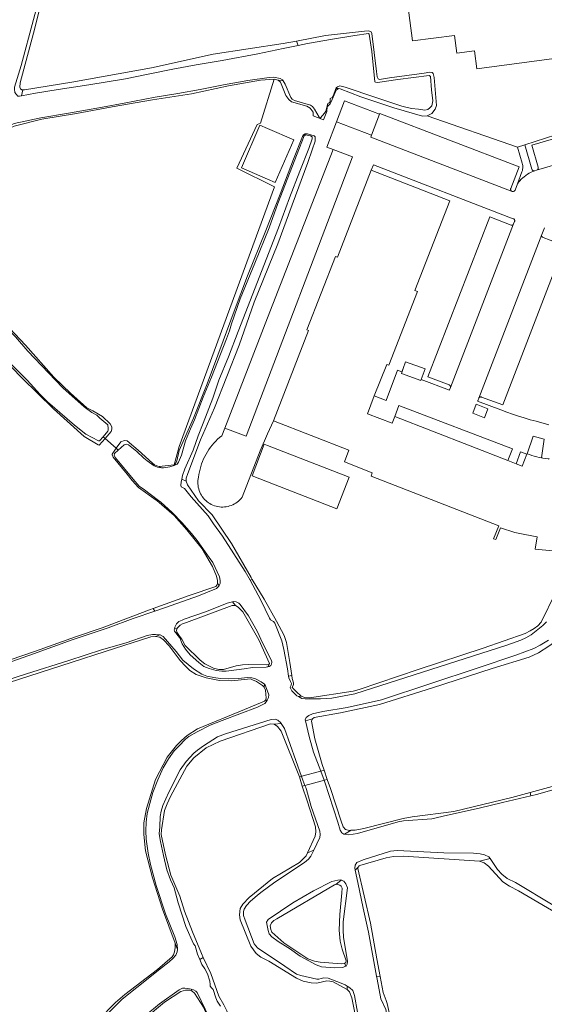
# Model space of a CAD drawing. Header units: metres. Extents: x 89888 to 94270, y 464165 to 468904.
# Tile 70 of 256: x 91450 to 91555, y 465782 to 465979. Entities that reach past the tile are written whole.
import ezdxf

# ---------------------------------------------------------------- set-up
doc = ezdxf.new("R2010")
doc.units = ezdxf.units.M
for name, color, linetype, lineweight in [('B_BEBOUWINGSGRENS_0', 251, 'CONTINUOUS', 13), ('G_GRENS_ALGEMEEN_0', 251, 'CONTINUOUS', 13), ('K_KUNSTWERKGRENS_1', 251, 'CONTINUOUS', 13), ('T_CULTUURGRENS_0', 251, 'CONTINUOUS', 13), ('T_HEK_LIJN_0', 251, 'CONTINUOUS', 13), ('V_WEGGRENS_0', 251, 'CONTINUOUS', 13), ('W_WATERGRENS_0', 251, 'CONTINUOUS', 13)]:
    doc.layers.add(name, color=color, linetype=linetype, lineweight=lineweight)

# ---------------------------------------------------------------- blocks, each defined once
blk = doc.blocks.new('OGT_BLOK4_ACAD_1_FMEBLOCK26')
at = {"layer": 'V_WEGGRENS_0'}
for points in [[(-11.38, -44.7), (-7.81, -33.44), (-5.23, -25.18), (-2.83, -17.35), (-0.98, -10.82), (0.58, -5.17), (2.12, 1.23), (3.44, 7.06), (4.63, 12.94), (5.59, 17.92), (6.57, 23.12), (8.08, 30.93), (9.84, 38.69), (11.28, 44.7)], [(11.38, 44.7), (9.94, 38.67), (8.18, 30.91), (6.67, 23.11), (5.69, 17.9), (4.73, 12.92), (3.53, 7.04), (2.22, 1.21), (0.68, -5.2), (0, -7.66)]]:
    blk.add_lwpolyline(points, dxfattribs=at)

msp = doc.modelspace()

# ---------------------------------------------------------------- linework, layer by layer
at = {"layer": 'B_BEBOUWINGSGRENS_0'}
for p, q in [((91525.41, 465899.91), (91548.05, 465891.09)), ((91548.05, 465891.09), (91549.68, 465890.46)), ((91551.84, 465892.37), (91551.88, 465892.47))]:
    msp.add_line(p, q, dxfattribs=at)
for points in [[(91527.73, 465984.79), (91529, 465975.04), (91537.35, 465976.14), (91537.82, 465972.57), (91541.39, 465973.03), (91541.85, 465969.48), (91561.29, 465972.03), (91560.82, 465975.6), (91564.38, 465976.08), (91563.92, 465979.64)], [(91500, 465957.49), (91498.45, 465958.16), (91494.76, 465949.62)], [(91494.76, 465949.62), (91500, 465947.35), (91501.54, 465946.69), (91505.23, 465955.23), (91500, 465957.49)], [(91501.16, 465899.03), (91508.19, 465917.1), (91507.83, 465917.24), (91513.55, 465931.92), (91513.96, 465931.77), (91520.74, 465949.16)], [(91520.74, 465949.16), (91536.42, 465943.05), (91529.43, 465925.1), (91529.99, 465924.89), (91524.26, 465910.17), (91523.81, 465910.34), (91521.34, 465904.02)], [(91527.12, 465909.53), (91527.59, 465910.85), (91531.49, 465909.44), (91530.73, 465907.34)], [(91530.73, 465907.34), (91530.65, 465907.12), (91526.75, 465908.53), (91527.12, 465909.53)], [(91521.34, 465904.02), (91519.97, 465900.48), (91524.88, 465898.56), (91525.41, 465899.91)], [(91557.06, 465873.08), (91553.52, 465873.41), (91553.88, 465875.86), (91551.42, 465876.33), (91549.43, 465876.7), (91546.57, 465877.67), (91545.64, 465875.3), (91545.2, 465875.47), (91546.21, 465878.05), (91520.68, 465888), (91520.94, 465888.65), (91515.36, 465890.82), (91516.26, 465893.15), (91501.16, 465899.03)], [(91500, 465894.12), (91499.34, 465894.37), (91496.89, 465888.08), (91500, 465886.87), (91513.86, 465881.47), (91516.31, 465887.76), (91500, 465894.12)], [(91549.68, 465890.46), (91550.9, 465889.99), (91551.84, 465892.37)], [(91551.88, 465892.47), (91552.35, 465892.29), (91552.83, 465892.12), (91553.32, 465891.97), (91553.81, 465891.84), (91554.3, 465891.73), (91554.8, 465891.64)], [(91554.8, 465891.64), (91554.92, 465891.62), (91555.04, 465891.6), (91556.14, 465891.44), (91556.24, 465891.43), (91556.34, 465891.41)]]:
    msp.add_lwpolyline(points, dxfattribs=at)
at = {"layer": 'G_GRENS_ALGEMEEN_0'}
for p, q in [((91502.14, 465967.2), (91501.32, 465967.39)), ((91549.96, 465953.76), (91531.9, 465960.02)), ((91574.11, 465961.57), (91551.43, 465954.27)), ((91496.94, 465867.33), (91499.3, 465863.36)), ((91505.68, 465844.89), (91506.73, 465843.97))]:
    msp.add_line(p, q, dxfattribs=at)
for points in [[(91484.11, 466022.83), (91475.65, 466021.96), (91474.64, 466022.06), (91472.44, 466022.3), (91467, 466022.18), (91465.66, 466022.01), (91465.15, 466021.74), (91464.95, 466021.37), (91463.7, 466015.79), (91461.28, 466006.76), (91459.43, 466000), (91456.58, 465990.16), (91453.16, 465976.59)], [(91453.16, 465976.59), (91450.51, 465966.67), (91450.46, 465965.76), (91450.6, 465965.46), (91450.87, 465965.24), (91451.08, 465965.24)], [(91505.77, 465975), (91511.59, 465976.12), (91519.4, 465976.98), (91520.17, 465977.07), (91520.72, 465976.85), (91520.85, 465976.52), (91521.75, 465968.89), (91521.91, 465967.85), (91522.1, 465967.44), (91522.4, 465967.33), (91524.4, 465967.63), (91531.34, 465968.61), (91532.47, 465968.77), (91532.93, 465968.69), (91533.1, 465968.49), (91533.32, 465967.7), (91533.77, 465962.13), (91533.5, 465961.36), (91532.84, 465960.49), (91531.9, 465960.02)], [(91451.08, 465965.24), (91451.36, 465965.24), (91460.85, 465966.76), (91476.76, 465969.67), (91489.13, 465972.4), (91503.14, 465974.49), (91505.77, 465975)], [(91514.15, 465965.53), (91513.74, 465965.21), (91512.91, 465963.29), (91512.72, 465962.85), (91512.52, 465962.44), (91512.22, 465962.19), (91511.89, 465961.84), (91511.81, 465960.93), (91511.34, 465959.56), (91511.18, 465959.28), (91509.09, 465960.04), (91509.11, 465960.81), (91508.52, 465961.57), (91507.86, 465961.98), (91504.79, 465962.86), (91504.25, 465963.3), (91503.62, 465964.1), (91502.55, 465966.76), (91502.14, 465967.2)], [(91531.9, 465960.02), (91530.95, 465959.97), (91525.22, 465961.62), (91518.67, 465963.88), (91514.53, 465965.48), (91514.15, 465965.53)], [(91522.4, 465960.36), (91515.4, 465963.04), (91513.78, 465958.84)], [(91481.28, 465890.28), (91481.59, 465890.48), (91481.82, 465891.03), (91482.33, 465893.11), (91485.16, 465899.59), (91487.93, 465906.43), (91491.11, 465915.03), (91493.32, 465920.98), (91495.95, 465928.06), (91499.64, 465937.14), (91502.48, 465944.41), (91505.18, 465951.4), (91507, 465955.93), (91507.16, 465956.23), (91507.53, 465956.46), (91508, 465956.45)], [(91508, 465956.45), (91509.28, 465956.04), (91509.49, 465955.85), (91509.54, 465955.7), (91509.52, 465954.97), (91508.89, 465953.23), (91508.02, 465950.73), (91504.91, 465942.28), (91502.02, 465934.44), (91497.29, 465922.77), (91494.31, 465914.16), (91489.39, 465901.65), (91486.6, 465895.23), (91484.02, 465888.52), (91483.71, 465887.6), (91483.68, 465886.98)], [(91483.68, 465886.98), (91484, 465886.22), (91486.16, 465883.07), (91488.91, 465880.23), (91492.79, 465874.49)], [(91492.79, 465874.49), (91496.7, 465867.73), (91496.94, 465867.33)], [(91506.73, 465843.97), (91507.42, 465843.69), (91508.4, 465843.68), (91517.13, 465844.99), (91518.32, 465845.35), (91530.12, 465849.3), (91543.09, 465853.56), (91551.48, 465856.55), (91552.48, 465857.03), (91553.31, 465857.5), (91554.05, 465858.06), (91554.71, 465858.8), (91557.56, 465864.67)], [(91499.3, 465863.36), (91501.78, 465858.97), (91503.33, 465856.12), (91503.75, 465854.74), (91504.47, 465850.71), (91504.83, 465848.09)], [(91504.83, 465848.09), (91504.9, 465847.52), (91505.17, 465846.66), (91505.17, 465846.25), (91504.93, 465845.76), (91505.1, 465845.5), (91505.68, 465844.89)]]:
    msp.add_lwpolyline(points, dxfattribs=at)
at = {"layer": 'K_KUNSTWERKGRENS_1'}
for p, q in [((91510.62, 465828.97), (91510.38, 465828.91)), ((91511.31, 465829.16), (91510.62, 465828.97)), ((91511.94, 465827.35), (91511.31, 465829.16)), ((91506.8, 465827.94), (91506.4, 465827.83)), ((91506.4, 465827.83), (91506.9, 465825.99)), ((91511.3, 465827.18), (91511.94, 465827.35))]:
    msp.add_line(p, q, dxfattribs=at)
for points in [[(91510.38, 465828.91), (91506.85, 465827.96), (91506.8, 465827.94)], [(91506.9, 465825.99), (91507.44, 465826.14), (91507.45, 465826.14)], [(91507.45, 465826.14), (91510.92, 465827.08), (91511.3, 465827.18)]]:
    msp.add_lwpolyline(points, dxfattribs=at)
at = {"layer": 'T_CULTUURGRENS_0'}
for p, q in [((91506.1, 465974.11), (91505.77, 465975)), ((91503.12, 465967.02), (91502.14, 465967.2)), ((91451.08, 465965.24), (91450.77, 465964.03)), ((91513.65, 465965.53), (91514.15, 465965.53)), ((91468.69, 465896.89), (91467.49, 465895.53)), ((91478.3, 465889.93), (91481.28, 465890.28)), ((91478.3, 465889.93), (91478.75, 465889.67)), ((91482.84, 465887.41), (91483.68, 465886.98)), ((91477.73, 465883.19), (91477.94, 465883.29)), ((91489.98, 465866.55), (91490.3, 465866.1)), ((91496.49, 465867.16), (91496.94, 465867.33)), ((91477.12, 465861.54), (91477.47, 465861)), ((91493.57, 465862.11), (91492.92, 465862.15)), ((91493.57, 465862.11), (91492.96, 465862.88)), ((91481.36, 465857.4), (91482, 465857.67)), ((91478.43, 465856.23), (91477.59, 465855.94)), ((91500.23, 465850.34), (91500.05, 465849.83)), ((91504.21, 465848.01), (91504.83, 465848.09)), ((91499.29, 465845.76), (91499.4, 465846.36)), ((91506.18, 465843.9), (91506.73, 465843.97)), ((91499.94, 465843.19), (91499.57, 465843.19)), ((91501.34, 465838.38), (91500.59, 465838.44)), ((91501.34, 465838.38), (91502.72, 465838.5)), ((91507.57, 465839.06), (91508.99, 465839.45)), ((91507.88, 465823.03), (91506.9, 465825.99)), ((91552.52, 465824.72), (91552.64, 465824.07)), ((91515.35, 465816.38), (91516.74, 465817.16)), ((91509.21, 465813.19), (91507.96, 465812.68)), ((91542.37, 465810.99), (91544.5, 465811.49)), ((91517.52, 465809.19), (91518.11, 465809.8)), ((91518.11, 465809.8), (91518.03, 465809.52)), ((91514.72, 465807.19), (91513.64, 465806.33)), ((91513.64, 465806.33), (91513.36, 465806.26)), ((91481.52, 465794.58), (91481.99, 465793.33)), ((91486.42, 465791.31), (91487.12, 465791.74)), ((91515.43, 465790.6), (91515.56, 465789.97)), ((91521.79, 465787.96), (91522.5, 465787.93)), ((91484.9, 465785.01), (91484.72, 465785.38)), ((91515.93, 465785.31), (91515.94, 465785.98))]:
    msp.add_line(p, q, dxfattribs=at)
for points in [[(91501.32, 465967.39), (91498.55, 465967.15), (91492.19, 465966.03), (91484.81, 465964.48), (91476.97, 465963.23)], [(91476.97, 465963.23), (91468.9, 465961.84), (91461.77, 465960.51), (91454.84, 465959.37), (91449.3, 465957.95), (91448.46, 465957.56)], [(91439.86, 465926.66), (91440.13, 465925.93), (91440.58, 465925.28), (91441.73, 465924.2), (91446.16, 465919.85), (91451.6, 465914.17), (91457.23, 465907.78), (91460.57, 465904.59), (91463.85, 465901.66), (91465.06, 465901.02), (91466.96, 465899.93), (91468.51, 465898.48), (91468.84, 465897.85), (91468.85, 465897.36), (91468.69, 465896.89)], [(91467.49, 465895.53), (91466.29, 465894.17), (91466.08, 465894.22), (91463.32, 465895.9), (91457.15, 465901.44), (91450.89, 465907.58), (91444.51, 465914.11), (91440.79, 465917.8), (91439.51, 465918.75), (91438.97, 465918.79)], [(91613.02, 465913.52), (91612.95, 465913.52), (91612.63, 465913.22), (91607.8, 465901.56), (91605.12, 465895.06), (91603.12, 465888.93), (91598.67, 465881.41), (91595.18, 465875.08), (91594.59, 465874.19), (91594.1, 465873.58), (91589.79, 465870.35), (91585.46, 465867.99), (91576.6, 465864.45), (91564.65, 465860.06), (91563.07, 465858.92), (91556.22, 465853.99), (91554.2, 465852.67), (91552.33, 465851.78), (91544.94, 465849.54)], [(91469.74, 465893.56), (91470.67, 465894.87), (91471.38, 465895.1), (91471.88, 465895.04), (91474.08, 465893.17), (91477, 465890.57), (91477.4, 465890.25), (91477.83, 465890.03), (91478.3, 465889.93)], [(91477.73, 465883.19), (91474.15, 465885.7), (91472.92, 465887.15), (91471.88, 465888.38), (91469.11, 465891.79), (91468.88, 465892.22), (91468.93, 465892.41), (91469.74, 465893.56)], [(91489, 465869.9), (91486.88, 465873.43), (91483.84, 465877.25), (91481.3, 465880.1), (91477.84, 465883.11), (91477.73, 465883.19)], [(91489.98, 465866.55), (91489.95, 465867.1), (91489.8, 465867.96), (91489, 465869.9)], [(91477.12, 465861.54), (91484.3, 465864.11), (91489.62, 465865.94), (91489.83, 465866.17), (91489.98, 465866.55)], [(91425.69, 465841.1), (91425.55, 465843.02), (91425.79, 465843.5), (91426.37, 465843.88), (91433.66, 465846.47), (91443.55, 465849.56), (91453.6, 465852.99), (91461.59, 465855.85), (91466.93, 465857.65), (91476.41, 465861.28), (91477.12, 465861.54)], [(91492.92, 465862.15), (91483.8, 465858.75), (91482.99, 465858.46), (91482.52, 465858.16), (91482, 465857.67)], [(91495.02, 465860.87), (91494.08, 465861.79), (91493.57, 465862.11)], [(91500.23, 465850.34), (91500.37, 465850.52), (91498.23, 465855.24), (91495.02, 465860.87)], [(91482, 465857.67), (91481.78, 465857.19), (91481.85, 465856.8), (91482.4, 465856.01), (91482.83, 465855.41), (91483.53, 465854.1), (91486.48, 465851.2), (91487.45, 465850.48), (91489.17, 465849.59), (91490.27, 465849.34), (91491.21, 465849.35), (91493.71, 465850.08), (91494.98, 465850.26), (91496.12, 465850.34), (91499.74, 465850.25), (91500.23, 465850.34)], [(91477.59, 465855.94), (91476.63, 465855.84), (91467.52, 465852.9), (91460.94, 465850.79), (91448.13, 465846.64), (91436.5, 465842.88), (91432.05, 465841.45), (91427.08, 465839.96), (91426.09, 465839.93), (91425.76, 465840.19), (91425.69, 465841.1)], [(91499.29, 465845.76), (91498.96, 465846.15), (91497.77, 465846.91), (91497.01, 465847.28), (91496.61, 465847.43), (91492.82, 465847.03), (91490.4, 465847.1), (91487.7, 465847.67), (91485.69, 465848.35), (91484.47, 465849.13), (91483.59, 465849.98), (91482.51, 465851.14), (91480.31, 465854.04), (91479.21, 465855.25), (91478.46, 465855.76), (91477.59, 465855.94)], [(91544.94, 465849.54), (91532.98, 465845.68), (91522.36, 465842.31), (91514.6, 465840.63), (91509.31, 465839.71), (91508.99, 465839.45)], [(91499.57, 465843.19), (91499.7, 465843.57), (91499.56, 465845.19), (91499.29, 465845.76)], [(91477.01, 465807.65), (91475.61, 465813.07), (91475.27, 465816.33), (91475.27, 465818.66), (91475.77, 465821.55), (91477.59, 465827.32), (91479.91, 465831.79), (91481.81, 465834.14), (91482.78, 465835.14), (91483.89, 465836.09), (91486.01, 465837.46), (91495.4, 465841.34), (91499.4, 465842.96), (91499.57, 465843.19)], [(91500.59, 465838.44), (91490.53, 465835.01), (91487.74, 465833.66), (91485.24, 465831.67), (91483.84, 465830.01), (91480.57, 465823.94), (91479.89, 465822.48), (91479.4, 465821.14), (91478.79, 465817.27), (91478.72, 465816.29), (91479.57, 465812.23), (91480.66, 465808.17), (91481.45, 465806.32), (91482.42, 465803.97), (91483.37, 465800.96), (91485, 465796.86), (91486.76, 465792.51), (91487.12, 465791.74)], [(91506.4, 465827.83), (91502.71, 465837.01), (91502, 465837.95), (91501.34, 465838.38)], [(91508.99, 465839.45), (91508.79, 465838.96), (91509.44, 465835.43), (91510.9, 465830.33), (91511.31, 465829.16)], [(91552.52, 465824.72), (91558.35, 465826.32), (91559.18, 465826.67), (91559.84, 465827.07), (91560.96, 465827.9), (91567.21, 465830.97), (91576.21, 465834.91), (91578.14, 465835.9)], [(91511.94, 465827.35), (91512.59, 465825.51), (91514.69, 465818.97), (91515.11, 465817.82), (91515.6, 465817.32), (91516.39, 465817.15), (91516.74, 465817.16)], [(91516.74, 465817.16), (91517.53, 465817.18), (91519.25, 465817.49), (91527.08, 465819.54), (91528.89, 465819.87), (91537.25, 465820.95), (91548.82, 465823.69), (91552.52, 465824.72)], [(91507.96, 465812.68), (91509.51, 465815.97), (91509.65, 465816.82), (91509.57, 465817.83), (91507.88, 465823.03)], [(91515.93, 465785.31), (91513.13, 465786.83), (91512.43, 465787), (91511.81, 465787.04), (91509.83, 465786.56), (91508.7, 465786.63), (91507.1, 465787), (91505.79, 465787.62), (91500.24, 465791.01), (91498.62, 465791.79), (91497.73, 465792.51), (91496.62, 465794), (91494.54, 465799.27), (91494.41, 465800.28), (91494.54, 465801.49), (91495.07, 465802.42), (91496.29, 465803.69), (91501.01, 465807.51), (91506.41, 465810.72), (91507.23, 465811.56), (91507.68, 465812.07), (91507.96, 465812.68)], [(91542.37, 465810.99), (91527.19, 465811.96), (91525.19, 465811.92), (91523.71, 465811.68), (91518.41, 465810.1), (91518.33, 465810.02), (91518.11, 465809.8)], [(91568.49, 465795.55), (91567.58, 465794.86), (91550.17, 465805.03), (91548.35, 465806.02), (91547.07, 465806.87), (91544.16, 465809.98), (91543.29, 465810.62), (91542.37, 465810.99)], [(91518.03, 465809.52), (91520.57, 465798.62), (91521.83, 465791.48), (91522.5, 465787.93)], [(91481.52, 465794.58), (91479.01, 465801.36), (91477.01, 465807.65)], [(91514.47, 465800.29), (91514.83, 465804.66), (91514.88, 465805.56), (91514.68, 465805.98), (91514.42, 465806.22), (91513.86, 465806.38), (91513.64, 465806.33)], [(91513.36, 465806.26), (91501.85, 465799.47), (91501.27, 465799.09), (91500.8, 465798.66), (91500.53, 465798.04), (91500.67, 465797.32), (91500.87, 465796.79), (91503.23, 465794.68), (91508.04, 465791.48), (91509.37, 465790.97), (91510.48, 465790.76), (91514.8, 465790.47), (91515.29, 465790.54), (91515.43, 465790.6)], [(91515.43, 465790.6), (91515.66, 465790.69), (91515.74, 465791.08), (91514.88, 465793.4), (91514.5, 465794.98), (91514.28, 465797.21), (91514.47, 465800.29)], [(91454.71, 465766.46), (91453.94, 465768.05), (91454, 465768.28), (91454.26, 465768.61), (91457.23, 465771.2), (91462.79, 465775.79), (91469.59, 465782.69), (91471.46, 465784.31), (91478.01, 465789.3), (91480.9, 465791.83), (91481.2, 465792.27), (91481.37, 465792.87), (91481.5, 465793.73), (91481.52, 465794.58)], [(91487.12, 465791.74), (91488.65, 465788.53), (91490.22, 465783.98), (91491.25, 465782.25), (91491.85, 465781.05), (91492.81, 465778.49), (91494.36, 465774.55), (91496.83, 465768.22)], [(91522.5, 465787.93), (91523.1, 465784.73), (91523.74, 465783.11), (91523.94, 465782.51), (91525.04, 465777.44), (91526.13, 465772.45), (91527.14, 465766.92), (91527.74, 465762.95), (91528.23, 465761.49)], [(91484.9, 465785.01), (91484.36, 465785.19), (91483.6, 465785.18), (91482.67, 465784.93), (91479.39, 465782.76), (91475.33, 465779.36), (91470.57, 465774.67), (91468.47, 465771.91), (91467.73, 465770.92), (91466.84, 465770.13), (91465.95, 465769.47), (91460.69, 465766.2), (91457.04, 465764.48), (91456.23, 465764.31), (91455.87, 465764.47), (91454.71, 465766.46)], [(91499.04, 465750.46), (91497.15, 465756.3), (91493.72, 465766.01), (91489.97, 465775.33), (91487.17, 465781.76), (91485.37, 465784.57), (91484.9, 465785.01)], [(91525.6, 465750.04), (91525.1, 465750.71), (91523.9, 465753.99), (91522.67, 465756.52), (91522.15, 465757.52), (91521.26, 465759.89), (91519.89, 465765.38), (91518.78, 465773.76), (91518.27, 465776.69), (91516.85, 465783.68), (91516.35, 465784.83), (91515.93, 465785.31)]]:
    msp.add_lwpolyline(points, dxfattribs=at)
at = {"layer": 'T_HEK_LIJN_0'}
for p, q in [((91467.1, 465895.87), (91467.03, 465895.93)), ((91467.49, 465895.53), (91467.1, 465895.87)), ((91469.74, 465893.56), (91467.49, 465895.53)), ((91470.14, 465893.21), (91469.74, 465893.56)), ((91470.2, 465893.16), (91470.14, 465893.21))]:
    msp.add_line(p, q, dxfattribs=at)
at = {"layer": 'V_WEGGRENS_0'}
for p, q in [((91553.8, 465949.18), (91606.99, 465964.82)), ((91522.4, 465960.36), (91520.78, 465956.16)), ((91520.78, 465956.16), (91513.78, 465958.84)), ((91551.43, 465954.27), (91549.96, 465953.76)), ((91553.8, 465949.18), (91553.44, 465949.06)), ((91536.55, 465905.7), (91549.2, 465938.43)), ((91554.82, 465936.31), (91555.36, 465937.67)), ((91554.82, 465936.31), (91542.22, 465903.55)), ((91536.55, 465905.7), (91536.36, 465905.22)), ((91542.02, 465903.06), (91542.22, 465903.55)), ((91525.41, 465899.91), (91526.21, 465902.11))]:
    msp.add_line(p, q, dxfattribs=at)
for points in [[(91606.99, 465964.82), (91606.89, 465964.8), (91606.8, 465964.82), (91606.71, 465964.85), (91606.63, 465964.89), (91606.56, 465964.96), (91606.5, 465965.04), (91606.47, 465965.12), (91605.21, 465969.52), (91552.82, 465954.15), (91554.1, 465949.75), (91554.12, 465949.65), (91554.11, 465949.55), (91554.09, 465949.45), (91554.04, 465949.36), (91553.97, 465949.28), (91553.89, 465949.22), (91553.8, 465949.18)], [(91501.32, 465967.39), (91498.59, 465958.58), (91497.93, 465958.32), (91493.83, 465949.58), (91501.37, 465945.88), (91482.32, 465893.89), (91481.28, 465890.28)], [(91548.88, 465944.93), (91548.79, 465944.98), (91548.72, 465945.05), (91548.66, 465945.13), (91548.62, 465945.22), (91548.6, 465945.32), (91548.6, 465945.42), (91548.62, 465945.52), (91550.29, 465949.85), (91522.47, 465960.54), (91522.4, 465960.36)], [(91513.78, 465958.84), (91511.85, 465953.8), (91513.12, 465953.31)], [(91520.78, 465956.16), (91520.64, 465955.78), (91548.88, 465944.93)], [(91553.44, 465949.06), (91553.34, 465949.04), (91553.24, 465949.04), (91553.13, 465949.07), (91553.04, 465949.12), (91552.96, 465949.18), (91552.9, 465949.27), (91552.86, 465949.36), (91551.43, 465954.27)], [(91513.12, 465953.31), (91500, 465919.63), (91491.42, 465897.61)], [(91491.42, 465897.61), (91495.71, 465895.99), (91516.96, 465951.85), (91513.12, 465953.31)], [(91549.96, 465953.76), (91550.93, 465950.57), (91550.99, 465950.33), (91551.02, 465950.09), (91551.04, 465949.84), (91551.03, 465949.59), (91551, 465949.35), (91550.95, 465949.11), (91550.87, 465948.87), (91549.95, 465946.43)], [(91520.74, 465949.16), (91521.15, 465950.23), (91549.13, 465939.48), (91549.21, 465939.43), (91549.29, 465939.37), (91549.35, 465939.29), (91549.39, 465939.2), (91549.41, 465939.11), (91549.41, 465939.01), (91549.38, 465938.91), (91549.2, 465938.43)], [(91549.95, 465946.43), (91550.19, 465946.75), (91550.45, 465947.06), (91550.73, 465947.35), (91551.03, 465947.62), (91551.34, 465947.88), (91551.66, 465948.13), (91551.99, 465948.35), (91552.34, 465948.56), (91552.7, 465948.75), (91553.06, 465948.91), (91553.44, 465949.06)], [(91549.95, 465946.43), (91549.48, 465945.19), (91549.43, 465945.1), (91549.36, 465945.02), (91549.28, 465944.96), (91549.18, 465944.92), (91549.08, 465944.9), (91548.98, 465944.9), (91548.88, 465944.93)], [(91549.2, 465938.43), (91549.16, 465938.35), (91549.1, 465938.28), (91549.03, 465938.23), (91548.95, 465938.19), (91548.86, 465938.17), (91548.77, 465938.18), (91548.68, 465938.2), (91544.41, 465939.85), (91532.04, 465907.88), (91536.3, 465906.25), (91536.39, 465906.21), (91536.46, 465906.15), (91536.52, 465906.07), (91536.56, 465905.98), (91536.58, 465905.89), (91536.57, 465905.79), (91536.55, 465905.7)], [(91542.22, 465903.55), (91542.27, 465903.64), (91542.33, 465903.72), (91542.41, 465903.77), (91542.5, 465903.81), (91542.6, 465903.83), (91542.69, 465903.83), (91542.79, 465903.81), (91547.06, 465902.23), (91559.31, 465934.09), (91555.09, 465935.71), (91555, 465935.76), (91554.93, 465935.83), (91554.87, 465935.91), (91554.82, 465936.01), (91554.8, 465936.11), (91554.8, 465936.21), (91554.82, 465936.31)], [(91527.12, 465909.53), (91526.85, 465908.88), (91525.96, 465909.21), (91523.71, 465903.14), (91521.34, 465904.02)], [(91536.36, 465905.22), (91536.35, 465905.18), (91530.73, 465907.34)], [(91556.21, 465898.26), (91553.68, 465898.95), (91552.49, 465899.28), (91551.32, 465899.63), (91550.15, 465899.99), (91548.98, 465900.38), (91547.82, 465900.79), (91546.67, 465901.22), (91542, 465903.01), (91542.02, 465903.06)], [(91526.21, 465902.11), (91548.95, 465893.44), (91548.05, 465891.09)], [(91541.03, 465900.61), (91543.36, 465899.67), (91544.06, 465901.42), (91541.74, 465902.36), (91541.03, 465900.61)], [(91491.42, 465897.61), (91490.83, 465896.08), (91490.41, 465895.74), (91490.01, 465895.37), (91489.62, 465894.99), (91489.25, 465894.6), (91488.9, 465894.19), (91488.57, 465893.76), (91488.26, 465893.32), (91487.96, 465892.87), (91487.68, 465892.41), (91487.43, 465891.93), (91487.2, 465891.44), (91486.98, 465890.94), (91486.79, 465890.44), (91486.62, 465889.92), (91486.48, 465889.4), (91486.35, 465888.88), (91486.25, 465888.35), (91486.18, 465887.81), (91486.11, 465887.47), (91486.07, 465887.13), (91486.05, 465886.79), (91486.06, 465886.45), (91486.09, 465886.11), (91486.14, 465885.77), (91486.22, 465885.43), (91486.32, 465885.1), (91486.44, 465884.78), (91486.59, 465884.47), (91486.75, 465884.17), (91486.94, 465883.89), (91487.15, 465883.61), (91487.37, 465883.35), (91487.62, 465883.11), (91487.87, 465882.89), (91488.15, 465882.68), (91488.44, 465882.49), (91488.74, 465882.33), (91489.05, 465882.18), (91489.37, 465882.06), (91489.7, 465881.96), (91490.03, 465881.89), (91490.37, 465881.83), (91490.71, 465881.8), (91491.06, 465881.8), (91491.4, 465881.82), (91491.74, 465881.86), (91492.08, 465881.93), (91492.41, 465882.02), (91492.73, 465882.13), (91493.05, 465882.26), (91493.35, 465882.42), (91493.65, 465882.6), (91493.93, 465882.79), (91494.19, 465883.01), (91494.44, 465883.25), (91494.68, 465883.5), (91494.89, 465883.77), (91498.52, 465893.08), (91500, 465896.42), (91501.16, 465899.03)], [(91551.88, 465892.47), (91553.14, 465895.96), (91555.31, 465895.37), (91554.8, 465891.64)], [(91549.68, 465890.46), (91550.59, 465892.84), (91551.84, 465892.37)]]:
    msp.add_lwpolyline(points, dxfattribs=at)
at = {"layer": 'W_WATERGRENS_0'}
for p, q in [((91503.12, 465967.02), (91503.52, 465966.35)), ((91471.3, 465894.27), (91470.14, 465893.21)), ((91491.91, 465862.58), (91492.96, 465862.88)), ((91502.72, 465838.5), (91503.35, 465837.51)), ((91503.35, 465837.51), (91506.8, 465827.94)), ((91510.62, 465828.97), (91509.18, 465832.79)), ((91511.3, 465827.18), (91510.62, 465828.97))]:
    msp.add_line(p, q, dxfattribs=at)
for points in [[(91450.77, 465964.03), (91450.38, 465963.96), (91450.05, 465963.99), (91449.72, 465964.4), (91449.48, 465964.73), (91449.37, 465965.39), (91449.4, 465965.8), (91450.69, 465970.13), (91453.2, 465979.28), (91454.5, 465984.41), (91456.79, 465993.51), (91458.36, 466000), (91458.95, 466002.11), (91462.38, 466013.66), (91463.82, 466020.17), (91464.26, 466021.71), (91464.6, 466022.42), (91464.9, 466022.55), (91470.96, 466023.11), (91481.78, 466024.02), (91483.78, 466024.26)], [(91520.83, 465972.9), (91520.31, 465976.39), (91520.17, 465976.52), (91517.46, 465976.14), (91512.96, 465975.41)], [(91506.1, 465974.11), (91503.14, 465973.48), (91498.02, 465972.47), (91490.91, 465971.14), (91485.73, 465970.24), (91481.04, 465969.4)], [(91512.96, 465975.41), (91507.97, 465974.51), (91506.1, 465974.11)], [(91513.65, 465965.53), (91513.69, 465965.65), (91513.99, 465965.87), (91514.46, 465966.03), (91515.5, 465965.81), (91521.66, 465963.69), (91526.87, 465961.98), (91528.76, 465961.54), (91530.19, 465961.35), (91531.42, 465961.18), (91532.05, 465961.34), (91532.46, 465961.65), (91532.82, 465962.08), (91532.98, 465962.74), (91533.01, 465963.02), (91532.8, 465965.24), (91532.55, 465967.9), (91532.28, 465968.09), (91526.05, 465967.33), (91521.97, 465966.73), (91521.56, 465966.76), (91521.42, 465966.87), (91520.83, 465972.9)], [(91481.04, 465969.4), (91476.08, 465968.39), (91471.55, 465967.47), (91464.23, 465966.22), (91458.14, 465965.32), (91453.56, 465964.56), (91450.77, 465964.03)], [(91448.59, 465958.18), (91449.33, 465958.5), (91454.68, 465959.65), (91460.19, 465960.6), (91466.99, 465961.77), (91471.3, 465962.61), (91477.52, 465963.81), (91482.05, 465964.49), (91486.54, 465965.3), (91491.15, 465966.23)], [(91491.15, 465966.23), (91496.03, 465967.13), (91500.28, 465967.7), (91501.27, 465967.78), (91502.51, 465967.5), (91503, 465967.23), (91503.12, 465967.02)], [(91503.52, 465966.35), (91504.64, 465963.74), (91504.91, 465963.39), (91505.35, 465963.14), (91508.56, 465962.2), (91508.99, 465961.93), (91509.4, 465961.38), (91510.28, 465959.79), (91510.58, 465959.68), (91511.35, 465960.61), (91511.65, 465960.99), (91511.93, 465962.03), (91512.01, 465962.53), (91512.34, 465962.66), (91512.48, 465962.83), (91512.48, 465963.18), (91512.53, 465963.51), (91512.89, 465963.7)], [(91512.89, 465963.7), (91513.16, 465964.17), (91513.65, 465965.53)], [(91502.19, 465937.62), (91504.4, 465943.62), (91506.47, 465949), (91508.22, 465953.51), (91508.9, 465955.47), (91508.93, 465955.71), (91508.88, 465955.87), (91508.58, 465956.04), (91507.91, 465956.2), (91507.63, 465956.25), (91507.34, 465956.04), (91505.9, 465952.46), (91502.07, 465942.52), (91500.29, 465937.68), (91497.42, 465930.58), (91494.51, 465923.46), (91492.75, 465918.42), (91492.37, 465917.05), (91491.76, 465915.42), (91488.79, 465907.75), (91487.12, 465903.77), (91485.4, 465899.28), (91484.58, 465897.44), (91483.58, 465895.02), (91482.77, 465892.2), (91482.19, 465890.78), (91481.88, 465890.41), (91481.33, 465890.14), (91480.44, 465889.82), (91479.18, 465889.63), (91478.75, 465889.67)], [(91482.84, 465887.41), (91483, 465888.11), (91483.45, 465889.45), (91485.12, 465893.18), (91486.1, 465896.06), (91487.12, 465898.61), (91489.02, 465903.61), (91490.25, 465907.18), (91492.17, 465911.83), (91494.12, 465916.9), (91502.19, 465937.62)], [(91452.07, 465913), (91449.56, 465915.86), (91446.54, 465919.04), (91444.99, 465920.7), (91443.71, 465921.79), (91441.75, 465923.48), (91439.84, 465925.53), (91439.75, 465925.64)], [(91439.03, 465919.57), (91439.25, 465919.61), (91439.81, 465919.32), (91440.37, 465918.92), (91442.03, 465917.29), (91444.11, 465915.02), (91448, 465911.1), (91451.89, 465907.15), (91454.54, 465904.31), (91455.99, 465902.84), (91461.39, 465898.21), (91463.64, 465896.39), (91466.18, 465895.05), (91466.38, 465895.02), (91467.1, 465895.87)], [(91467.1, 465895.87), (91468.02, 465896.96), (91468.1, 465897.14), (91468.11, 465897.5), (91468.04, 465898.23), (91466.46, 465899.6), (91465.83, 465900.18), (91464.85, 465900.72), (91463.29, 465901.83), (91459.06, 465905.68), (91456.16, 465908.68), (91452.07, 465913)], [(91470.14, 465893.21), (91469.37, 465892.5), (91469.29, 465892.1), (91469.56, 465891.64), (91473.1, 465887.39), (91474.31, 465886.01), (91475.36, 465885.28), (91477.94, 465883.29)], [(91478.75, 465889.67), (91477.97, 465889.75), (91477.33, 465890.04), (91475.88, 465891.02), (91475.24, 465891.61), (91473.82, 465892.92), (91472.18, 465894.23), (91471.85, 465894.38), (91471.3, 465894.27)], [(91489.21, 465878.46), (91488.08, 465880.05), (91484.68, 465883.84), (91483.35, 465885.49), (91482.72, 465885.88), (91482.65, 465886.16), (91482.69, 465886.76), (91482.84, 465887.41)], [(91477.94, 465883.29), (91478.62, 465882.77), (91480.93, 465880.75), (91482.92, 465878.65), (91484.75, 465876.52), (91485.94, 465875.1), (91488.32, 465871.72), (91489.02, 465870.73)], [(91496.49, 465867.16), (91495.52, 465868.9), (91490.97, 465876), (91489.21, 465878.46)], [(91489.02, 465870.73), (91490.39, 465867.88), (91490.5, 465867.14), (91490.51, 465866.55), (91490.3, 465866.1)], [(91490.3, 465866.1), (91490.21, 465865.93), (91489.78, 465865.49), (91486.18, 465864.08)], [(91501.44, 465858.61), (91501.21, 465858.95), (91500.55, 465859.27), (91500.36, 465859.56), (91498.67, 465863.21), (91496.49, 465867.16)], [(91486.18, 465864.08), (91479.6, 465861.74), (91477.47, 465861)], [(91481.36, 465857.4), (91481.43, 465857.76), (91481.78, 465858.42), (91482.24, 465858.91), (91482.93, 465859.2), (91483.32, 465859.41), (91487.75, 465860.94), (91491.91, 465862.58)], [(91492.96, 465862.88), (91493.16, 465862.93), (91493.7, 465862.83), (91494.24, 465862.6), (91494.52, 465862.31), (91496.19, 465860.05), (91497.92, 465856.99), (91499.06, 465854.52)], [(91477.47, 465861), (91473.14, 465859.5), (91468.11, 465857.63), (91460.9, 465855.28), (91453.17, 465852.43), (91445.75, 465849.87), (91439.35, 465847.86), (91433.93, 465846.14), (91428.98, 465844.1), (91426.03, 465842.78), (91425.87, 465842.45)], [(91504.21, 465848.01), (91503.98, 465849.44), (91503.26, 465853.33), (91502.82, 465855.04), (91501.44, 465858.61)], [(91555.79, 465858.87), (91555.04, 465858.15), (91552.74, 465856.27), (91551.66, 465855.62), (91550.63, 465855.19), (91547.83, 465854.2), (91517.41, 465844.43), (91512.83, 465843.59), (91510.59, 465843.46), (91507.52, 465843.47), (91506.84, 465843.51), (91506.18, 465843.9)], [(91460.26, 465851.09), (91466.79, 465853.25), (91471.72, 465854.68), (91475.91, 465856.12), (91476.96, 465856.34), (91477.6, 465856.35), (91478.43, 465856.23)], [(91478.43, 465856.23), (91478.52, 465856.22), (91479.09, 465855.92), (91481.72, 465852.95), (91483.06, 465851.21), (91485.17, 465849.43), (91486.84, 465848.41), (91487.85, 465847.96), (91489.25, 465847.69), (91490.53, 465847.5), (91492.17, 465847.45), (91494.12, 465847.55), (91496.05, 465847.73), (91496.86, 465847.67), (91497.57, 465847.42), (91498.72, 465846.83), (91499.4, 465846.36)], [(91500.05, 465849.83), (91499.73, 465849.76), (91497, 465849.71), (91495.33, 465849.48), (91491.73, 465848.98), (91490.82, 465848.97), (91489.73, 465849.14), (91488.34, 465849.5), (91487.23, 465849.95), (91486.24, 465850.7), (91484.51, 465852.28), (91483.56, 465853.41), (91482.89, 465854.45), (91482.64, 465855.09), (91482.55, 465855.43), (91482.35, 465855.72), (91481.37, 465856.97), (91481.33, 465857.26), (91481.36, 465857.4)], [(91499.06, 465854.52), (91500.78, 465851.12), (91500.84, 465850.76), (91500.76, 465850.38), (91500.66, 465850.14), (91500.33, 465849.89), (91500.05, 465849.83)], [(91507.57, 465839.06), (91507.54, 465839.22), (91507.69, 465839.69), (91508.24, 465840.13), (91508.96, 465840.45), (91511.07, 465840.89), (91515.93, 465841.7), (91522.78, 465843.26), (91542.14, 465849.67), (91549.67, 465852.16), (91553.26, 465853.55), (91554.51, 465854.16), (91556.15, 465855.2)], [(91425.87, 465842.45), (91426.41, 465840.52), (91426.72, 465840.39), (91434.37, 465842.77), (91442.23, 465845.38), (91451.78, 465848.45), (91460.26, 465851.09)], [(91506.18, 465843.9), (91505.87, 465844.08), (91504.87, 465845.07), (91504.59, 465845.57), (91504.5, 465845.79), (91504.74, 465846.16), (91504.78, 465846.52), (91504.55, 465846.95), (91504.27, 465847.65), (91504.21, 465848.01)], [(91499.4, 465846.36), (91499.61, 465846.05), (91500.24, 465844.28), (91500.18, 465843.73), (91499.94, 465843.19)], [(91499.94, 465843.19), (91499.91, 465843.12), (91499.45, 465842.51), (91497.98, 465841.78), (91490.94, 465839.13), (91488.48, 465838.17), (91485.93, 465836.87), (91484.27, 465835.9), (91483.57, 465835.37), (91482.24, 465833.99), (91481.34, 465833.06), (91480.17, 465831.46), (91479.12, 465829.63), (91478.02, 465827.27), (91477.07, 465824.72), (91476.46, 465822.52), (91475.92, 465820.51), (91475.68, 465818.8), (91475.65, 465817.07), (91475.68, 465815.38), (91476.13, 465812.59), (91476.59, 465810.32)], [(91480.98, 465806.39), (91480.57, 465807.23), (91479.87, 465809.26), (91479.21, 465812.13), (91478.6, 465814.9), (91478.34, 465816.45), (91478.42, 465817.87), (91478.53, 465819.91), (91478.71, 465820.96), (91479.04, 465822.09), (91480.24, 465824.76), (91482.48, 465829.23), (91483.73, 465830.9), (91485.23, 465832.58), (91485.96, 465833.16), (91487.16, 465834.04), (91489.98, 465835.82), (91491.58, 465836.43), (91500.69, 465839.35), (91501.53, 465839.4), (91502.02, 465839.18), (91502.63, 465838.65), (91502.72, 465838.5)], [(91509.18, 465832.79), (91508.29, 465835.95), (91507.57, 465839.06)], [(91570.85, 465831.65), (91565.84, 465829.61), (91560.82, 465826.68), (91559.18, 465825.83), (91553.78, 465824.34), (91552.64, 465824.07)], [(91506.8, 465827.94), (91507.07, 465827.2), (91507.45, 465826.14)], [(91507.45, 465826.14), (91507.62, 465825.69), (91507.75, 465825.35), (91508.69, 465821.91), (91510.45, 465816.98), (91510.53, 465816.34), (91510.47, 465815.7), (91509.21, 465813.19)], [(91515.35, 465816.38), (91515.24, 465816.39), (91514.84, 465816.64), (91514.49, 465817.17), (91514.02, 465818.79), (91511.46, 465826.76), (91511.3, 465827.18)], [(91552.64, 465824.07), (91546.98, 465822.71), (91542.29, 465821.59)], [(91542.29, 465821.59), (91535.95, 465820.19), (91532.87, 465819.48), (91527.2, 465819.04), (91526.08, 465818.85), (91517.97, 465816.51), (91516.21, 465816.23), (91515.35, 465816.38)], [(91509.21, 465813.19), (91508.62, 465812), (91508.15, 465811.41), (91507.36, 465810.72), (91501.46, 465806.76), (91498.62, 465804.72), (91497.89, 465804.12), (91496.61, 465802.98), (91495.81, 465802.11), (91495.34, 465801.41), (91495.19, 465800.89), (91495.18, 465800.15), (91495.51, 465799.17), (91497.28, 465794.48), (91497.98, 465793.64), (91503.42, 465789.97), (91505.77, 465788.38), (91506.62, 465788.1)], [(91517.52, 465809.19), (91517.44, 465809.6), (91517.5, 465810.17), (91517.84, 465810.69), (91519.14, 465811.28), (91524.59, 465812.96), (91525.88, 465813.15), (91535.23, 465812.64), (91541.2, 465812.6), (91542.53, 465812.46), (91543.4, 465812.27)], [(91476.59, 465810.32), (91477.72, 465806.12), (91479.56, 465800.45), (91481.43, 465795.85), (91481.94, 465794.29), (91482, 465793.41), (91481.99, 465793.33)], [(91543.4, 465812.27), (91544.25, 465811.85), (91544.5, 465811.49)], [(91544.5, 465811.49), (91545.99, 465809.3), (91546.82, 465808.38), (91547.88, 465807.5), (91549.57, 465806.73), (91557.12, 465802.2), (91565.98, 465796.94), (91568.7, 465796.31), (91568.85, 465796.21)], [(91519.12, 465801.58), (91518.03, 465806.69), (91517.52, 465809.19)], [(91486.42, 465791.31), (91485.97, 465792.36), (91485.51, 465794.08), (91485.18, 465794.47), (91483.63, 465797.9), (91482.08, 465802.64), (91481.28, 465805.67), (91480.98, 465806.39)], [(91515.56, 465789.97), (91515.02, 465789.75), (91513.45, 465789.63), (91510.77, 465789.88), (91509.68, 465790.28), (91506.48, 465792), (91504.35, 465793.52), (91504.06, 465793.69), (91502.09, 465794.91), (91500.82, 465795.86), (91500.34, 465796.47), (91500.11, 465797.09), (91499.79, 465798.76), (91500.08, 465799.3), (91505.02, 465802.63), (91509.15, 465805.07), (91512.85, 465806.91)], [(91512.85, 465806.91), (91514.02, 465807.22), (91514.61, 465807.23), (91514.72, 465807.19)], [(91514.72, 465807.19), (91515.27, 465806.98), (91515.65, 465806.47), (91515.96, 465805.68), (91515.12, 465798.83)], [(91521.79, 465787.96), (91521.14, 465791.63), (91520.19, 465796.8), (91519.12, 465801.58)], [(91515.12, 465798.83), (91515.09, 465797.19), (91515.18, 465795.78), (91515.95, 465790.92), (91515.89, 465790.37), (91515.69, 465790.02), (91515.56, 465789.97)], [(91481.99, 465793.33), (91481.94, 465792.84), (91481.62, 465792.18), (91481.04, 465791.53), (91480.29, 465790.85), (91478.81, 465789.65), (91473.87, 465785.74), (91470.92, 465783.42), (91467.53, 465780.02), (91462.89, 465775.36), (91459.29, 465772.16), (91455.22, 465768.66), (91454.69, 465768.13), (91454.53, 465767.84), (91454.58, 465767.46)], [(91490.55, 465781.98), (91489.88, 465783.02), (91489.66, 465783.66), (91489.1, 465785.34), (91488.75, 465785.68), (91488.51, 465786.02), (91488.54, 465786.32), (91488.44, 465786.97), (91487.99, 465788.47), (91487.46, 465789.43), (91486.84, 465790.33), (91486.42, 465791.31)], [(91506.62, 465788.1), (91509.87, 465787.4), (91510.24, 465787.36), (91510.7, 465787.55), (91511.25, 465787.68), (91512.1, 465787.57), (91514.68, 465786.62), (91515.5, 465786.27), (91515.94, 465785.98)], [(91528.7, 465750.7), (91528.68, 465753.14), (91528.93, 465757.13), (91528.82, 465758.16), (91528.55, 465758.87), (91527.86, 465759.79), (91527.54, 465760.75), (91527.09, 465761.9), (91526.46, 465763.74), (91525.94, 465766.46), (91525.49, 465770.44), (91524.59, 465774.45), (91524.18, 465776.59), (91523.9, 465777.5), (91523.83, 465780.31), (91523.66, 465781.34), (91522.63, 465783.45), (91521.89, 465787.36), (91521.79, 465787.96)], [(91478.37, 465782.43), (91482.32, 465785.28), (91482.99, 465785.57), (91483.42, 465785.59), (91484.37, 465785.48), (91484.72, 465785.38)], [(91484.72, 465785.38), (91485.2, 465785.25), (91485.62, 465785), (91485.92, 465784.69), (91488.32, 465779.72), (91490.57, 465774.26), (91493.28, 465767.67), (91495.34, 465762.4), (91497.55, 465755.89), (91498.96, 465752.23), (91499.29, 465750.84), (91499.98, 465748.66)], [(91515.94, 465785.98), (91516.44, 465785.66), (91517.05, 465785.1), (91517.36, 465784.12), (91518.59, 465777.46), (91519.01, 465775.53), (91519.32, 465774.52), (91519.61, 465773.49), (91520.88, 465765.1), (91521.17, 465763.03), (91522.62, 465757.84), (91523.03, 465757.03), (91523.68, 465756.04), (91524.47, 465754.88), (91524.74, 465754.35)], [(91454.58, 465767.46), (91455.85, 465764.84), (91456.29, 465764.58), (91456.83, 465764.75), (91460.46, 465766.47), (91462.92, 465767.83), (91465.28, 465769.6), (91467.25, 465771.25), (91468.99, 465773.21), (91470.04, 465774.74), (91472.91, 465777.92), (91478.37, 465782.43)]]:
    msp.add_lwpolyline(points, dxfattribs=at)

# ---------------------------------------------------------------- block references
at = {"layer": 'V_WEGGRENS_0'}
msp.add_blockref('OGT_BLOK4_ACAD_1_FMEBLOCK26', (91446.5, 465994.83), dxfattribs=at)

doc.saveas('drawing.dxf')
